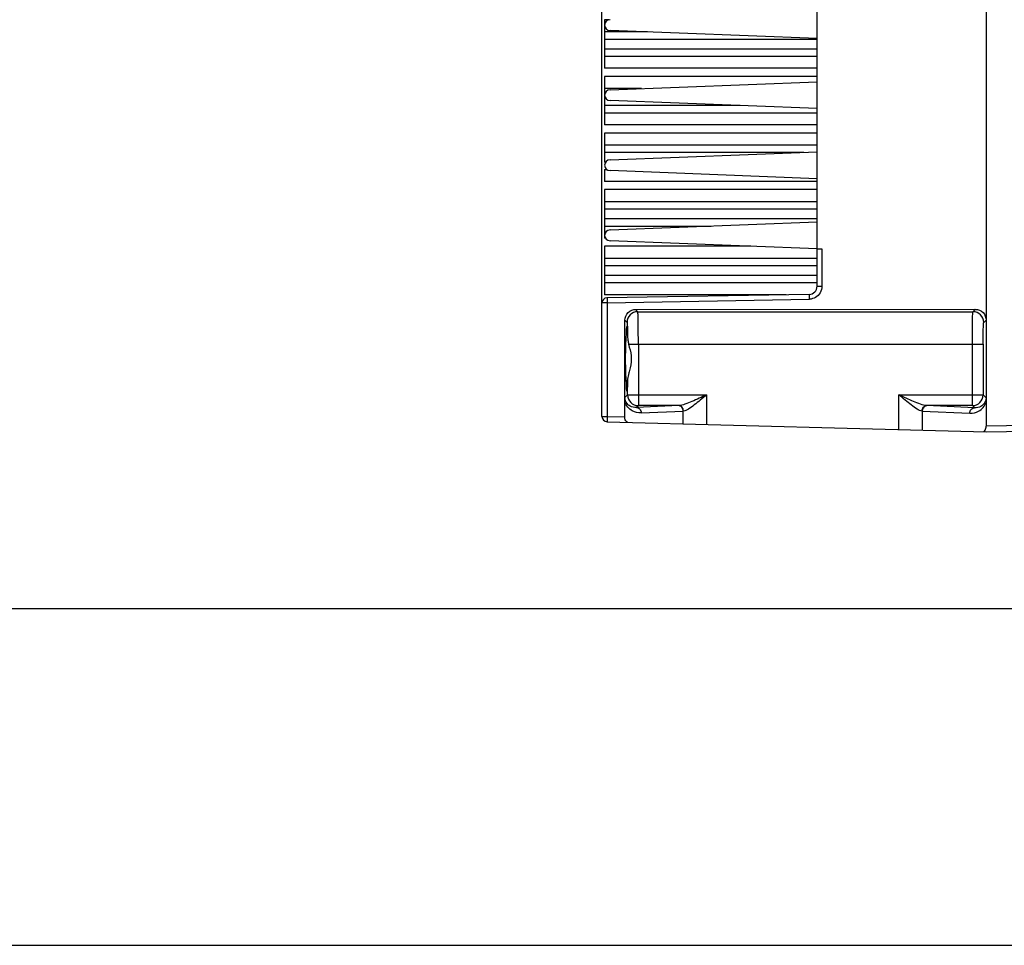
# Model space of a CAD drawing. Header units: inches. Extents: x 0 to 82.7, y 0 to 58.5.
# Tile 15 of 66: x 27.9 to 35, y 0 to 6.8. Entities that reach past the tile are written whole.
import ezdxf

# ---------------------------------------------------------------- set-up
doc = ezdxf.new("R2010")
doc.units = ezdxf.units.IN
doc.header["$LTSCALE"] = 4.547244
doc.header["$MEASUREMENT"] = 0
doc.layers.get('0').update_dxf_attribs({"linetype": 'CONTINUOUS'})

msp = doc.modelspace()

# ---------------------------------------------------------------- linework, layer by layer
at = {"color": 7, "linetype": 'CONTINUOUS'}
for p, q in [((34.9112, 13.2385), (34.9112, 3.7897)), ((33.6769, 4.8123), (33.6769, 12.274)), ((32.1061, 3.8622), (32.1061, 7.6801)), ((32.1258, 6.7582), (32.1258, 6.4039)), ((32.158, 6.7582), (32.1258, 6.7582)), ((32.4389, 6.6696), (32.1258, 6.6696)), ((32.1258, 6.6174), (33.6769, 6.6174)), ((33.6769, 6.6212), (32.1651, 6.6803)), ((33.6769, 6.5447), (32.1258, 6.5447)), ((32.1258, 6.4925), (33.6769, 6.4925)), ((33.6769, 6.4039), (32.1258, 6.4039)), ((32.1258, 6.3448), (32.1258, 5.9905)), ((33.6769, 6.3448), (32.1258, 6.3448)), ((32.3953, 6.2562), (32.1258, 6.2562)), ((32.1651, 6.2472), (33.6769, 6.3063)), ((33.1164, 6.1313), (32.1258, 6.1313)), ((33.6769, 6.1094), (32.1651, 6.1685)), ((32.1258, 6.0792), (33.6769, 6.0792)), ((33.6769, 5.9905), (32.1258, 5.9905)), ((32.1258, 5.9315), (32.1258, 5.7179)), ((33.6769, 5.9315), (32.1258, 5.9315)), ((33.6769, 5.8428), (32.1258, 5.8428)), ((32.1258, 5.7907), (33.5801, 5.7907)), ((32.1651, 5.7354), (33.6769, 5.7944)), ((32.1325, 5.7179), (32.1258, 5.7179)), ((32.1258, 5.6658), (32.1258, 5.5771)), ((32.1258, 5.6658), (32.1401, 5.6658)), ((33.6769, 5.5976), (32.1651, 5.6566)), ((33.6769, 5.5771), (32.1258, 5.5771)), ((32.1258, 5.5181), (32.1258, 5.1637)), ((33.6769, 5.5181), (32.1258, 5.5181)), ((33.6769, 5.4294), (32.1258, 5.4294)), ((32.1258, 5.3773), (33.6769, 5.3773)), ((33.6769, 5.3045), (32.1258, 5.3045)), ((32.1258, 5.2524), (32.9025, 5.2524)), ((32.1651, 5.2236), (33.6769, 5.2826)), ((32.1316, 5.1637), (32.1258, 5.1637)), ((33.6769, 5.0858), (32.1651, 5.1448)), ((32.1258, 5.1047), (32.1258, 4.7503)), ((33.1932, 5.1047), (32.1258, 5.1047)), ((33.6769, 5.0858), (33.7114, 5.0858)), ((33.7114, 5.0858), (33.7114, 4.8123)), ((33.6769, 5.016), (32.1258, 5.016)), ((32.1258, 4.9639), (33.6769, 4.9639)), ((33.6769, 4.8911), (32.1258, 4.8911)), ((32.1258, 4.839), (33.6769, 4.839)), ((33.4514, 4.7503), (32.1258, 4.7503)), ((33.6189, 4.7533), (32.1409, 4.7275)), ((33.6769, 4.8123), (33.7114, 4.8123)), ((32.1444, 4.6921), (32.1061, 4.692)), ((32.1444, 4.6921), (33.6186, 4.7178)), ((32.1444, 4.6921), (32.1444, 3.8622)), ((32.3519, 4.6427), (34.8324, 4.6444)), ((32.3678, 4.6267), (32.3519, 4.6427)), ((32.3678, 4.6267), (34.8148, 4.6267)), ((34.8324, 4.6444), (34.8148, 4.6267)), ((32.2732, 4.5639), (32.2891, 4.548)), ((32.2732, 3.8588), (32.2732, 4.5639)), ((34.8935, 4.548), (34.9112, 4.5657)), ((32.3003, 4.3906), (34.8895, 4.3906)), ((32.3003, 4.3906), (32.3058, 4.3686)), ((32.3718, 4.3906), (32.3718, 3.941)), ((34.8108, 3.941), (34.8108, 4.3906)), ((34.8895, 4.3906), (34.8895, 4.0197)), ((32.2931, 4.0197), (32.2931, 4.1275)), ((32.2732, 3.967), (32.2735, 4)), ((32.2931, 4.0197), (32.2735, 4)), ((32.2931, 4.0197), (32.8698, 4.0197)), ((32.8698, 4.0197), (32.8698, 3.8038)), ((34.2747, 4.0197), (34.8895, 4.0197)), ((34.2747, 3.767), (34.2747, 4.0197)), ((34.9109, 3.9982), (34.8895, 4.0197)), ((34.9109, 3.9982), (34.9112, 3.9652)), ((32.667, 3.941), (32.3578, 3.9269)), ((32.3578, 3.9269), (32.3718, 3.941)), ((32.667, 3.941), (32.3718, 3.941)), ((32.3919, 3.8876), (32.6993, 3.9015)), ((32.6993, 3.9015), (32.7008, 3.9016)), ((32.6993, 3.8083), (32.6993, 3.9015)), ((34.4437, 3.9016), (34.4452, 3.9015)), ((34.4452, 3.9015), (34.7925, 3.8858)), ((34.4452, 3.9015), (34.4452, 3.7625)), ((34.8108, 3.941), (34.4775, 3.941)), ((34.8266, 3.9251), (34.4775, 3.941)), ((34.8108, 3.941), (34.8266, 3.9251)), ((32.1061, 3.8622), (32.1444, 3.8622)), ((32.1444, 3.8622), (32.2732, 3.8588)), ((32.1444, 3.8228), (34.9112, 3.7503)), ((36.7243, 3.8214), (34.9112, 3.7897)), ((34.9112, 3.7503), (36.7243, 3.782)), ((2.9528, 2.4606), (79.7244, 2.4606)), ((0, 0), (82.6772, 0))]:
    msp.add_line(p, q, dxfattribs=at)
for centre, radius, start, end in [((32.1651, 6.7196), 0.0394, 90, 270), ((32.1651, 6.2078), 0.0394, 90, 270), ((32.1651, 5.696), 0.0394, 90, 270), ((32.1651, 5.1842), 0.0394, 90, 270), ((33.6179, 4.8123), 0.0591, 271, 359.99963), ((32.1415, 4.692), 0.0354, 91, 180), ((33.2542, 4.7128), 1.11, 180.12931, 180.81905), ((33.4761, 4.7153), 1.3319, 180.79273, 180.99919), ((33.617, 4.8107), 0.0928, 270.99986, 273.13554), ((32.3679, 4.548), 0.0788, 90.04738, 179.9528), ((34.8147, 4.548), 0.0788, 0.04738, 89.95259), ((31.6252, 4.4384), 0.6584, 358.57975, 358.85929), ((32.5718, 4.4551), 0.2791, 181.49426, 189.2017), ((32.5696, 4.4547), 0.2768, 189.18448, 191.96651), ((32.5637, 4.4534), 0.2707, 191.97022, 193.4217), ((32.4143, 4.1247), 0.1212, 175.58513, 178.65001), ((32.3719, 4.0197), 0.0788, 180.04737, 269.95262), ((34.8107, 4.0197), 0.0788, 270.04738, 359.95262), ((32.1454, 3.8622), 0.0394, 180, 268.5), ((34.8437, 3.7897), 0.0675, 355.05496, 359.97696)]:
    msp.add_arc(centre, radius, start, end, dxfattribs=at)
msp.add_ellipse((32.2799, 4.2818), major_axis=(0, 0.128), ratio=0.026186, start_param=-0.00001, end_param=3.141614, dxfattribs=at)
for points, knots in [([(33.6189, 4.7533), (33.618, 4.7533), (33.6194, 4.7477), (33.6179, 4.7423), (33.6185, 4.7304), (33.6189, 4.7224), (33.6186, 4.7178)], [0, 0, 0, 0, 0.076698, 0.293429, 0.617611, 1, 1, 1, 1]), ([(32.1447, 4.7275), (32.1443, 4.7275), (32.1448, 4.7251), (32.1441, 4.7226), (32.1443, 4.7167), (32.1442, 4.7127), (32.1442, 4.7103)], [0, 0, 0, 0, 0.069298, 0.268755, 0.585867, 1, 1, 1, 1]), ([(32.2732, 4.5639), (32.2732, 4.5843), (32.2908, 4.6269), (32.3335, 4.6434), (32.3539, 4.6434)], [0, 0, 0, 0, 0.499389, 1, 1, 1, 1]), ([(32.3718, 4.3906), (32.3718, 4.4203), (32.3717, 4.4634), (32.3712, 4.5183), (32.3708, 4.5534), (32.37, 4.5823), (32.3699, 4.6045), (32.3682, 4.618), (32.3689, 4.6252), (32.3678, 4.6267)], [0, 0, 0, 0, 0.376669, 0.54739, 0.69776, 0.822275, 0.916216, 0.976157, 1, 1, 1, 1]), ([(34.8108, 4.3906), (34.8108, 4.4203), (34.8109, 4.4634), (34.8114, 4.5183), (34.8118, 4.5534), (34.8126, 4.5823), (34.8127, 4.6045), (34.8144, 4.618), (34.8137, 4.6252), (34.8148, 4.6267)], [0, 0, 0, 0, 0.37667, 0.54739, 0.69776, 0.822275, 0.916216, 0.976157, 1, 1, 1, 1]), ([(34.8345, 4.6437), (34.8542, 4.6437), (34.8951, 4.6265), (34.9112, 4.5855), (34.9112, 4.5657)], [0, 0, 0, 0, 0.499286, 1, 1, 1, 1]), ([(32.2891, 4.548), (32.2897, 4.5475), (32.2897, 4.5445), (32.2906, 4.5392), (32.2909, 4.5302), (32.2917, 4.5129), (32.2923, 4.485), (32.2927, 4.4612), (32.2928, 4.4478)], [0, 0, 0, 0, 0.023593, 0.079858, 0.168013, 0.286082, 0.601726, 1, 1, 1, 1]), ([(34.8895, 4.3906), (34.8895, 4.4104), (34.8896, 4.4391), (34.8901, 4.4757), (34.8905, 4.4992), (34.8913, 4.5184), (34.8915, 4.5333), (34.8929, 4.5421), (34.8926, 4.5471), (34.8935, 4.548)], [0, 0, 0, 0, 0.376534, 0.547182, 0.697492, 0.821972, 0.915913, 0.975907, 1, 1, 1, 1]), ([(32.2835, 4.4253), (32.2838, 4.4382), (32.2844, 4.461), (32.2853, 4.4875), (32.2863, 4.5031), (32.2868, 4.5112), (32.2876, 4.515), (32.2879, 4.5181), (32.2884, 4.5181)], [0, 0, 0, 0, 0.418365, 0.734499, 0.848517, 0.931166, 0.981595, 1, 1, 1, 1]), ([(32.2884, 4.5181), (32.2889, 4.5181), (32.2892, 4.5158), (32.2898, 4.513), (32.2903, 4.5069), (32.2912, 4.4952), (32.2921, 4.475), (32.2926, 4.4578), (32.2928, 4.4478)], [0, 0, 0, 0, 0.018571, 0.068302, 0.149803, 0.262525, 0.577322, 1, 1, 1, 1]), ([(32.2827, 4.4098), (32.283, 4.4098), (32.2828, 4.4115), (32.2836, 4.4147), (32.2834, 4.419), (32.2835, 4.4221)], [0, 0, 0, 0, 0.067823, 0.262291, 1, 1, 1, 1]), ([(32.3058, 4.3686), (32.3131, 4.3404), (32.3272, 4.2825), (32.3134, 4.2244), (32.3061, 4.1962)], [0, 0, 0, 0, 0.499813, 1, 1, 1, 1]), ([(32.3061, 4.1962), (32.3047, 4.1907), (32.2995, 4.1702), (32.2946, 4.1495), (32.2935, 4.134)], [0, 0, 0, 0, 0.265961, 1, 1, 1, 1]), ([(32.2835, 4.1384), (32.2835, 4.1406), (32.2833, 4.1443), (32.2834, 4.1495), (32.2828, 4.1517), (32.2831, 4.1539), (32.2827, 4.1539)], [0, 0, 0, 0, 0.418625, 0.734924, 0.931602, 1, 1, 1, 1]), ([(32.2884, 4.0456), (32.2879, 4.0456), (32.2876, 4.0487), (32.2868, 4.0525), (32.2863, 4.0606), (32.2853, 4.0762), (32.2844, 4.1027), (32.2838, 4.1254), (32.2835, 4.1384)], [0, 0, 0, 0, 0.018405, 0.068834, 0.151484, 0.265501, 0.581635, 1, 1, 1, 1]), ([(32.2931, 4.1275), (32.2929, 4.116), (32.2923, 4.0959), (32.2914, 4.0725), (32.2905, 4.0588), (32.29, 4.0516), (32.2892, 4.0483), (32.289, 4.0456), (32.2884, 4.0456)], [0, 0, 0, 0, 0.420505, 0.736003, 0.849388, 0.931472, 0.981548, 1, 1, 1, 1]), ([(32.3919, 3.8876), (32.37, 3.8866), (32.3182, 3.8969), (32.2817, 3.94), (32.2732, 3.967)], [0, 0, 0, 0, 0.436409, 1, 1, 1, 1]), ([(32.3578, 3.9269), (32.342, 3.9259), (32.3152, 3.9313), (32.2827, 3.958), (32.2735, 3.9844), (32.2735, 4)], [0, 0, 0, 0, 0.384269, 0.619933, 1, 1, 1, 1]), ([(32.8698, 4.0197), (32.8345, 4.003), (32.7827, 3.9783), (32.7154, 3.9514), (32.6825, 3.9414), (32.667, 3.941)], [0, 0, 0, 0, 0.536859, 0.787113, 1, 1, 1, 1]), ([(32.8698, 4.0197), (32.8547, 4.0069), (32.8251, 3.9817), (32.7814, 3.946), (32.7418, 3.9178), (32.7139, 3.9023), (32.7008, 3.9016)], [0, 0, 0, 0, 0.286375, 0.562481, 0.811688, 1, 1, 1, 1]), ([(34.4437, 3.9016), (34.4307, 3.9023), (34.4028, 3.9178), (34.3632, 3.946), (34.3195, 3.9817), (34.2898, 4.0069), (34.2747, 4.0197)], [0, 0, 0, 0, 0.188312, 0.437519, 0.713625, 1, 1, 1, 1]), ([(34.4775, 3.941), (34.462, 3.9414), (34.4291, 3.9514), (34.3619, 3.9783), (34.3101, 4.003), (34.2747, 4.0197)], [0, 0, 0, 0, 0.212886, 0.46314, 1, 1, 1, 1]), ([(34.7925, 3.8858), (34.8144, 3.8848), (34.8662, 3.8951), (34.9028, 3.9382), (34.9112, 3.9652)], [0, 0, 0, 0, 0.436403, 1, 1, 1, 1]), ([(34.9109, 3.9982), (34.9109, 3.9826), (34.9018, 3.9562), (34.8693, 3.9295), (34.8424, 3.9241), (34.8266, 3.9251)], [0, 0, 0, 0, 0.380059, 0.615726, 1, 1, 1, 1]), ([(32.3578, 3.9269), (32.3667, 3.9268), (32.3856, 3.9169), (32.3918, 3.8974), (32.3919, 3.8876)], [0, 0, 0, 0, 0.475012, 1, 1, 1, 1]), ([(32.6993, 3.9015), (32.6992, 3.9113), (32.693, 3.9309), (32.6741, 3.9408), (32.6652, 3.9409)], [0, 0, 0, 0, 0.524726, 1, 1, 1, 1]), ([(32.7008, 3.9016), (32.7007, 3.9114), (32.6946, 3.9308), (32.6759, 3.9408), (32.667, 3.941)], [0, 0, 0, 0, 0.526245, 1, 1, 1, 1]), ([(34.4437, 3.9016), (34.4438, 3.9114), (34.4499, 3.9308), (34.4687, 3.9408), (34.4775, 3.941)], [0, 0, 0, 0, 0.526245, 1, 1, 1, 1]), ([(34.4793, 3.9409), (34.4704, 3.9408), (34.4516, 3.9309), (34.4453, 3.9114), (34.4452, 3.9015)], [0, 0, 0, 0, 0.475012, 1, 1, 1, 1]), ([(34.7925, 3.8858), (34.7926, 3.8956), (34.7989, 3.9151), (34.8177, 3.925), (34.8266, 3.9251)], [0, 0, 0, 0, 0.524726, 1, 1, 1, 1]), ([(32.1444, 3.8622), (32.1443, 3.8571), (32.1441, 3.8479), (32.1439, 3.8369), (32.144, 3.8299), (32.144, 3.8261), (32.1444, 3.8244), (32.1442, 3.8228), (32.1444, 3.8228)], [0, 0, 0, 0, 0.382318, 0.706423, 0.830617, 0.923103, 0.980091, 1, 1, 1, 1]), ([(32.2956, 3.8188), (32.2927, 3.8189), (32.277, 3.8256), (32.2732, 3.8456), (32.2732, 3.8588)], [0, 0, 0, 0, 0.17871, 1, 1, 1, 1]), ([(34.8932, 3.7508), (34.8954, 3.7517), (34.9063, 3.7593), (34.91, 3.7735), (34.9109, 3.7839)], [0, 0, 0, 0, 0.188189, 1, 1, 1, 1])]:
    msp.add_open_spline(points, degree=3, knots=knots, dxfattribs=at)
for points in [[(33.6991, 4.7656), (33.6911, 4.7516), (33.679, 4.7393), (33.6651, 4.731)], [(33.7114, 4.8123), (33.7114, 4.7962), (33.7071, 4.7796), (33.6991, 4.7656)], [(33.6651, 4.731), (33.6522, 4.7234), (33.637, 4.7188), (33.6221, 4.718)]]:
    msp.add_open_spline(points, degree=3, dxfattribs=at)

doc.saveas('drawing.dxf')
